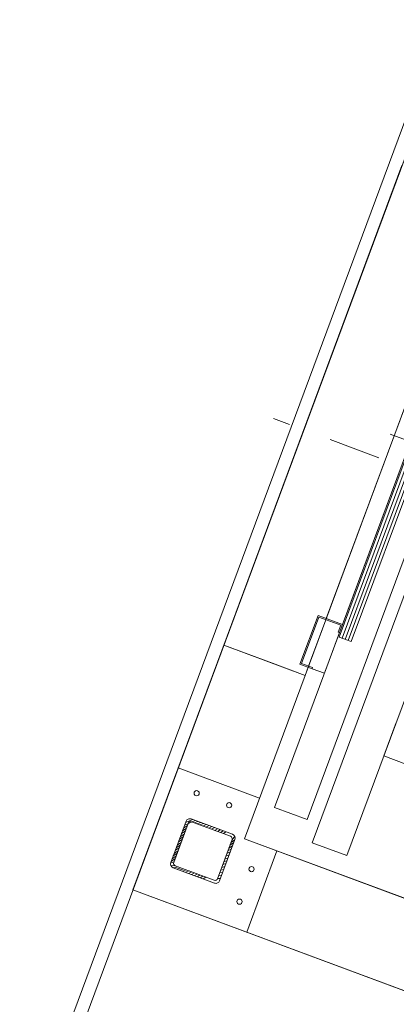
# Model space of a CAD drawing. Extents: x 5470850 to 5471103, y 5921888 to 5922012.
# Tile 40 of 44: x 5471054.383 to 5471055.253, y 5921914.544 to 5921916.815. Entities that reach past the tile are written whole.
import ezdxf

# ---------------------------------------------------------------- set-up
doc = ezdxf.new("R2010")
doc.units = 0
for name, pattern in [('ACAD_ISO04W100', [30, 24, -3, 0, -3]), ('AM_ISO02W050', [7.5, 6, -1.5]), ('AM_ISO08W050', [18, 12, -1.5, 3, -1.5])]:
    doc.linetypes.add(name, pattern=pattern)
doc.layers.get('0').update_dxf_attribs({"linetype": 'CONTINUOUS', "lineweight": 13})
for name, color, linetype, lineweight in [('LDCar-AM_0', 7, 'CONTINUOUS', 50), ('LDCar-AM_7', 4, 'AM_ISO08W050', 25), ('LDCar-AM_8', 1, 'CONTINUOUS', 25), ('LDCarFrame-AM_3', 6, 'AM_ISO02W050', 25), ('LDShaft-AM_0', 7, 'CONTINUOUS', 50), ('LDShaft-AM_7', 4, 'AM_ISO08W050', 25)]:
    doc.layers.add(name, color=color, linetype=linetype, lineweight=lineweight)

# ---------------------------------------------------------------- blocks, each defined once
blk = doc.blocks.new('zw$F2F8')
at = {"lineweight": 0}
h = blk.add_hatch(dxfattribs=at)
h.set_pattern_fill('HYPECUTREGION', color=0, scale=0.4999999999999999, angle=269.9999999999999, style=0, pattern_type=2)
h.set_pattern_definition([(315, (219.8464012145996, -183.4998517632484), (0.3535533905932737, 0.3535533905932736), [])])
h.paths.add_polyline_path([(192.2250211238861, 27.40014809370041), (192.2250210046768, 37.60014826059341, 0.414213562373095), (191.325021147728, 38.50014823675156), (181.1250212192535, 38.50014817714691, 0.414213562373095), (180.2250211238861, 37.60014832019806), (180.2250211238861, 27.40014827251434, 0.414213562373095), (181.1250212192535, 26.50014811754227), (191.3250210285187, 26.50014823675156, 0.414213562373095)], flags=0)
h.paths.add_polyline_path([(191.6250211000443, 37.30014836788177), (191.6250212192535, 27.70014822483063, -0.414213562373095), (191.0250210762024, 27.10014820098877), (181.4250211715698, 27.1001483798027, -0.414213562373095), (180.825021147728, 27.70014828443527), (180.8250210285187, 37.30014830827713, -0.414213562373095), (181.4250211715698, 37.90014809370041), (191.0250211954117, 37.90014809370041, -0.414213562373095)], flags=0)
at = {"color": 0, "linetype": 'Continuous', "lineweight": 0, "ltscale": 0.25}
for p, q in [((202.2250212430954, 24.50014811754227), (202.2250211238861, 44.50014823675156)), ((180.2250212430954, 37.60014826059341), (180.2250212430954, 27.40014833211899)), ((180.825021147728, 27.70014816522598), (180.8250210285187, 37.30014830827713)), ((191.325021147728, 38.50014823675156), (181.1250212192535, 38.50014817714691)), ((181.4250209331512, 37.90014815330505), (191.0250210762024, 37.9001482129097)), ((191.6250211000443, 37.30014824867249), (191.6250212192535, 27.70014816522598)), ((192.2250210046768, 37.60014826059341), (192.2250211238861, 27.40014833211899)), ((181.1250212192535, 26.50014811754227), (191.3250210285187, 26.50014823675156)), ((191.0250209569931, 27.10014814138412), (181.4250209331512, 27.10014802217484)), ((172.2250211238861, 16.50014823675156), (192.2250211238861, 16.50014841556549))]:
    blk.add_line(p, q, dxfattribs=at)
at = {"color": 0, "linetype": 'ACAD_ISO04W100', "lineweight": 0, "ltscale": 0.25}
blk.add_line((180.2250211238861, 26.50014823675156), (180.2250211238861, 26.50014823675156), dxfattribs=at)
at = {"color": 0, "lineweight": 0}
for points in [[(105.2250211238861, 47.50014799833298), (385.2250211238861, 47.50014817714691), (385.2250211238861, -263.4998518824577), (105.2250211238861, -263.4998519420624)], [(108.2250211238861, 44.50014805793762), (382.2250211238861, 44.50014799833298), (382.2250211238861, -260.4998517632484), (108.2250210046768, -260.4998519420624)], [(172.2250210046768, 44.50014811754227), (382.2250211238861, 44.50014799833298), (382.2250211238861, -260.4998517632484), (172.2250208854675, -260.4998518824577)], [(192.2250210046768, -240.4998518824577), (362.2250208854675, -240.4998518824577), (362.2250211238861, 24.50014811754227), (192.2250208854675, 24.50014811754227)]]:
    blk.add_lwpolyline(points, close=True, dxfattribs=at)
for centre in [(198.2250211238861, 38.50014823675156), (198.2250212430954, 30.50014811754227), (178.2250210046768, 20.50014841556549), (186.2250210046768, 20.50014823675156)]:
    blk.add_circle(centre, 0.6, dxfattribs=at)
at = {"color": 0, "linetype": 'Continuous', "lineweight": 0, "ltscale": 0.25}
for centre, start, end in [((181.1250212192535, 37.60014826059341), 90.00000314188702, 180.0000031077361), ((191.3250210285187, 37.60014826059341), 3.107736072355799e-06, 90.00000314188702), ((181.1250212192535, 27.4001482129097), 180.0000031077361, 270.000003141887), ((191.325021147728, 27.4001482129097), 270.000003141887, 3.107736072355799e-06)]:
    blk.add_arc(centre, 0.8999999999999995, start, end, dxfattribs=at)
at = {"color": 0, "linetype": 'Continuous', "lineweight": 0, "ltscale": 0.25, "extrusion": (-1.513604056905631e-13, 6.278750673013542e-14, -1)}
blk.add_arc((-181.4250210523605, 37.30014842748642), 0.6, 359.9999968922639, 89.999996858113, dxfattribs=at)
at = {"color": 0, "linetype": 'Continuous', "lineweight": 0, "ltscale": 0.25, "extrusion": (1.766963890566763e-13, 3.789561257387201e-14, -1)}
blk.add_arc((-191.0250210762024, 37.30014824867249), 0.6, 89.999996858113, 179.9999968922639, dxfattribs=at)
at = {"color": 0, "linetype": 'Continuous', "lineweight": 0, "ltscale": 0.25, "extrusion": (-1.513604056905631e-13, -6.2787506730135e-14, -1)}
blk.add_arc((-181.4250211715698, 27.70014828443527), 0.6, 269.999996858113, 359.9999968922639, dxfattribs=at)
at = {"color": 0, "linetype": 'Continuous', "lineweight": 0, "ltscale": 0.25, "extrusion": (6.300955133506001e-14, -1.51582450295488e-13, -1)}
blk.add_arc((-191.0250211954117, 27.70014822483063), 0.6, 179.9999968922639, 269.999996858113, dxfattribs=at)
at = {"layer": 'LDCar-AM_0', "color": 0, "lineweight": 0}
for p, q in [((234.4250209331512, 26.50014817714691), (234.4250209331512, 23.50014811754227)), ((246.4250209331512, 26.50014811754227), (234.4250209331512, 26.50014817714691)), ((234.7250208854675, 23.50014811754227), (234.7250210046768, 26.20014810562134)), ((234.7250210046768, 26.20014810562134), (246.125020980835, 26.20014816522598)), ((246.125020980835, 26.20014816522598), (246.1250208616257, 20.8001481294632)), ((246.4250209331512, 20.50014811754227), (246.4250209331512, 26.50014811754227)), ((234.4250209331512, 23.50014811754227), (234.7250208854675, 23.50014811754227)), ((234.4250209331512, 23.50014811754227), (234.4250209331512, 20.50014811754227)), ((336.4250209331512, 20.50014811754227), (201.4250210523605, 20.50014817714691)), ((201.4250210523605, 20.50014817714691), (201.4250209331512, 12.50014811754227)), ((234.4250209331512, 20.50014811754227), (244.4250209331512, 20.50014811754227)), ((246.1250208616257, 20.8001481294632), (244.4250209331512, 20.80014818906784)), ((244.4250209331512, 20.80014818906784), (244.4250209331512, 20.50014811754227)), ((244.4250209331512, 20.50014811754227), (246.4250209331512, 20.50014811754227)), ((246.4250209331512, 20.50014811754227), (336.4250209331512, 20.50014811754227)), ((292.1700209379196, 20.20014810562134), (243.4300210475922, 20.20014816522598)), ((243.4300210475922, 20.20014816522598), (243.4300209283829, 17.20014816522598)), ((243.4300209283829, 17.20014816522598), (292.1700209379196, 17.20014816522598)), ((201.4250209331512, 12.50014811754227), (348.4250209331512, 12.50014811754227)), ((344.7750209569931, 9.500148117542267), (196.8250209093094, 9.500148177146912)), ((196.8250209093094, 9.500148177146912), (196.8250210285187, 1.000148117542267)), ((196.8250210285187, 1.000148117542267), (244.2750209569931, 1.000148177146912))]:
    blk.add_line(p, q, dxfattribs=at)
at = {"layer": 'LDCar-AM_7', "color": 0, "lineweight": 0}
blk.add_line((291.4250210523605, -6.499851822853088), (291.4250209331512, 31.00014811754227), dxfattribs=at)
at = {"layer": 'LDCar-AM_8', "color": 0, "lineweight": 0}
for p, q in [((292.1750209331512, 19.45014816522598), (243.4250209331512, 19.45014816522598)), ((292.1750209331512, 18.70014816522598), (243.4250209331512, 18.70014816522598)), ((292.1750209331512, 17.95014822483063), (243.4250209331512, 17.95014816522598))]:
    blk.add_line(p, q, dxfattribs=at)
at = {"layer": 'LDCarFrame-AM_3', "color": 0, "lineweight": 0}
for p, q in [((221.3250210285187, 1.000148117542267), (221.3250209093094, -216.9998518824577)), ((349.5250209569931, 1.000148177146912), (221.3250210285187, 1.000148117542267)), ((221.3250210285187, 1.000148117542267), (221.3250209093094, -216.9998518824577)), ((349.5250209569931, 1.000148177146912), (221.3250210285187, 1.000148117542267)), ((221.3250210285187, 1.000148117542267), (221.3250209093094, -216.9998518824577)), ((349.5250209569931, 1.000148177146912), (221.3250210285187, 1.000148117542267)), ((221.3250210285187, 1.000148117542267), (221.3250209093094, -216.9998518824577)), ((349.5250209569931, 1.000148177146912), (221.3250210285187, 1.000148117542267))]:
    blk.add_line(p, q, dxfattribs=at)
at = {"layer": 'LDShaft-AM_0', "color": 0, "lineweight": 0}
for p, q in [((192.2250208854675, 44.50014811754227), (172.2250210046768, 44.50014811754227)), ((172.2250210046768, 44.50014811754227), (172.2250208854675, -260.4998518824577)), ((232.4250209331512, 44.50014811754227), (192.2250208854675, 44.50014811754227)), ((232.4250209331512, 24.50014823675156), (232.4250209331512, 44.50014811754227)), ((350.4250209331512, 44.50014817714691), (232.4250209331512, 44.50014811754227)), ((232.4250209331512, 44.50014811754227), (232.4250209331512, 32.50014811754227)), ((232.4250209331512, 32.50014811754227), (232.4250209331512, 24.50014823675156)), ((192.2250208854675, 24.50014811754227), (192.2250208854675, -36.49985188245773)), ((192.2250208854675, 24.50014811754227), (232.4250209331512, 24.50014823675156)), ((192.2250208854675, -240.4998518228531), (192.2250208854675, 24.50014811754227)), ((232.4250209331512, 24.50014823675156), (234.4250209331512, 24.50014817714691)), ((234.7250210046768, 24.50014817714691), (246.125020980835, 24.50014817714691)), ((246.4250209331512, 24.50014811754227), (336.4250210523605, 24.50014823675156))]:
    blk.add_line(p, q, dxfattribs=at)
at = {"layer": 'LDShaft-AM_7', "color": 0, "lineweight": 0}
blk.add_line((285.4250209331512, -267.9998518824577), (285.4250209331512, 52.00014817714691), dxfattribs=at)

msp = doc.modelspace()

# ---------------------------------------------------------------- block references
at = {"xscale": 0.01, "yscale": 0.01, "zscale": 0.01, "rotation": 69.60599730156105}
msp.add_blockref('zw$F2F8', (5471054.461932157, 5921913.038739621, -10.18), dxfattribs=at)

doc.saveas('drawing.dxf')
